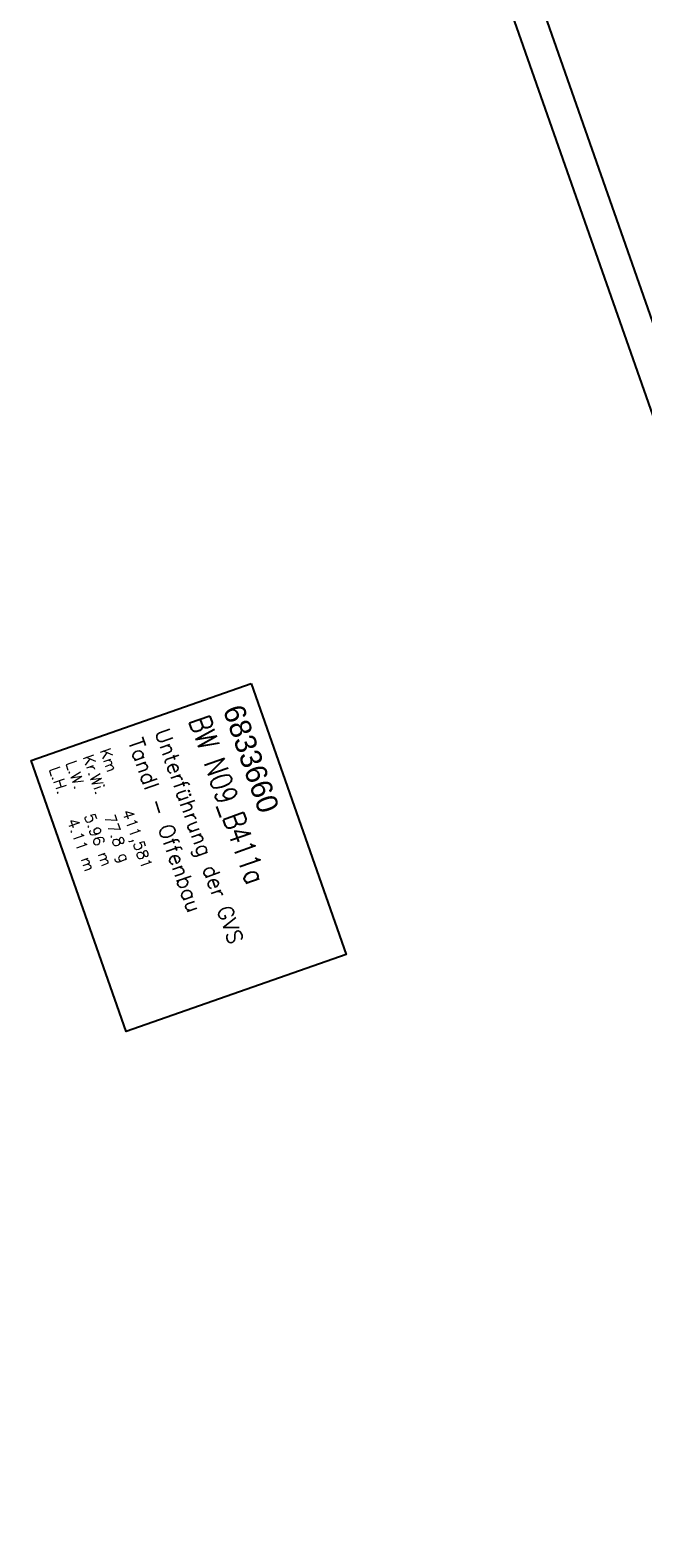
# Model space of a CAD drawing. Extents: x 446740 to 447511, y 442825 to 444035.
# Tile 15 of 23: x 447122 to 447222, y 443587 to 443833. Entities that reach past the tile are written whole.
import ezdxf

# ---------------------------------------------------------------- set-up
doc = ezdxf.new("R2010")
doc.units = 0
doc.header["$LTSCALE"] = 2
doc.header["$MEASUREMENT"] = 0
doc.linetypes.add('AUSGEZOGEN', pattern=[0])
doc.layers.get('0').update_dxf_attribs({"linetype": 'AUSGEZOGEN'})
for name, color, linetype in [('BW-SCHRIFT', 1, 'AUSGEZOGEN'), ('FBR', 8, 'CONTINUOUS'), ('Planeinteilung', 6, 'CONTINUOUS'), ('RAHMEN', 250, 'AUSGEZOGEN')]:
    doc.layers.add(name, color=color, linetype=linetype)
doc.styles.add('ROMANS', font='romans.shx', dxfattribs={"width": 0.8})
doc.styles.add('UNIR-O', font='unir_o.shx', dxfattribs={"height": 2.5})

# ---------------------------------------------------------------- blocks, each defined once
blk = doc.blocks.new('1135420')
blk.add_line((1135, 420), (0, 420))
at = {"layer": 'RAHMEN'}
blk.add_line((950, 415), (25, 415), dxfattribs=at)

msp = doc.modelspace()

# ---------------------------------------------------------------- linework, layer by layer
at = {"layer": 'BW-SCHRIFT'}
msp.add_lwpolyline([(447158.11, 443726.59), (447173.59, 443682.36), (447137.71, 443669.8), (447122.23, 443714.04)], close=True, dxfattribs=at)
at = {"layer": 'FBR', "flags": 128}
msp.add_lwpolyline([(447054.23, 443672.01, -0.000058), (447059.15, 443657.98, -0.000209), (447060.51, 443654.1), (447076.91, 443607.23, -0.00001), (447085.11, 443583.76, 0.00012), (447093.32, 443560.29, 0.000417), (447101.43, 443537.18, -0.000045), (447109.54, 443514.08, -0.00001), (447124.64, 443471.03, -0.000095), (447126.18, 443466.66, -0.000016), (447129.92, 443455.97, -0.000005), (447142.61, 443419.74, -0.000002), (447150.9, 443396.08, 0.000002), (447159.19, 443372.42, 0.000036), (447167.39, 443349.02, -0.000032), (447175.58, 443325.62, -0.000186), (447183.81, 443302.1, 0.000047), (447192.04, 443278.58, 0.000085), (447192.14, 443278.31, 0), (447208.43, 443231.8, 0.000395), (447209.64, 443228.37, 0.000103), (447214.26, 443215.27)], format="xyb", dxfattribs=at)

# ---------------------------------------------------------------- block references
at = {"layer": 'Planeinteilung', "linetype": 'Continuous', "rotation": 289.2892292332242}
msp.add_blockref('1135420', (446739.88, 443896.21), dxfattribs=at)

# ---------------------------------------------------------------- texts
at = {"layer": 'BW-SCHRIFT', "style": 'ROMANS', "width": 0.8}
msp.add_text('BW N09_B411a', height=3.5, rotation=289.2775, dxfattribs=at).set_placement((447147.89, 443720.55))
at = {"layer": 'BW-SCHRIFT'}
for s, height, style, p in [('6833660', 3.5, 'UNIR-O', (447153.44, 443722.33)), ('Unterführung der GVS', 2.5, 'ROMANS', (447142.33, 443718.71)), ('Km', 1.8, 'ROMANS', (447133.37, 443715.63)), ('Tandl - Offenbau', 2.5, 'ROMANS', (447137.95, 443717.17)), ('L.W.   5.96 m', 1.8, 'ROMANS', (447127.81, 443713.63)), ('Kr.Wi.', 1.8, 'ROMANS', (447130.58, 443714.59)), ('L.H.   4.11 m', 1.8, 'ROMANS', (447125.09, 443712.65)), ('77.8 g', 1.8, 'ROMANS', (447134.08, 443704.85)), ('411,581', 1.8, 'ROMANS', (447137.01, 443705.64))]:
    msp.add_text(s, height=height, rotation=289.2775, dxfattribs=dict(at, style=style)).set_placement(p)

doc.saveas('drawing.dxf')
